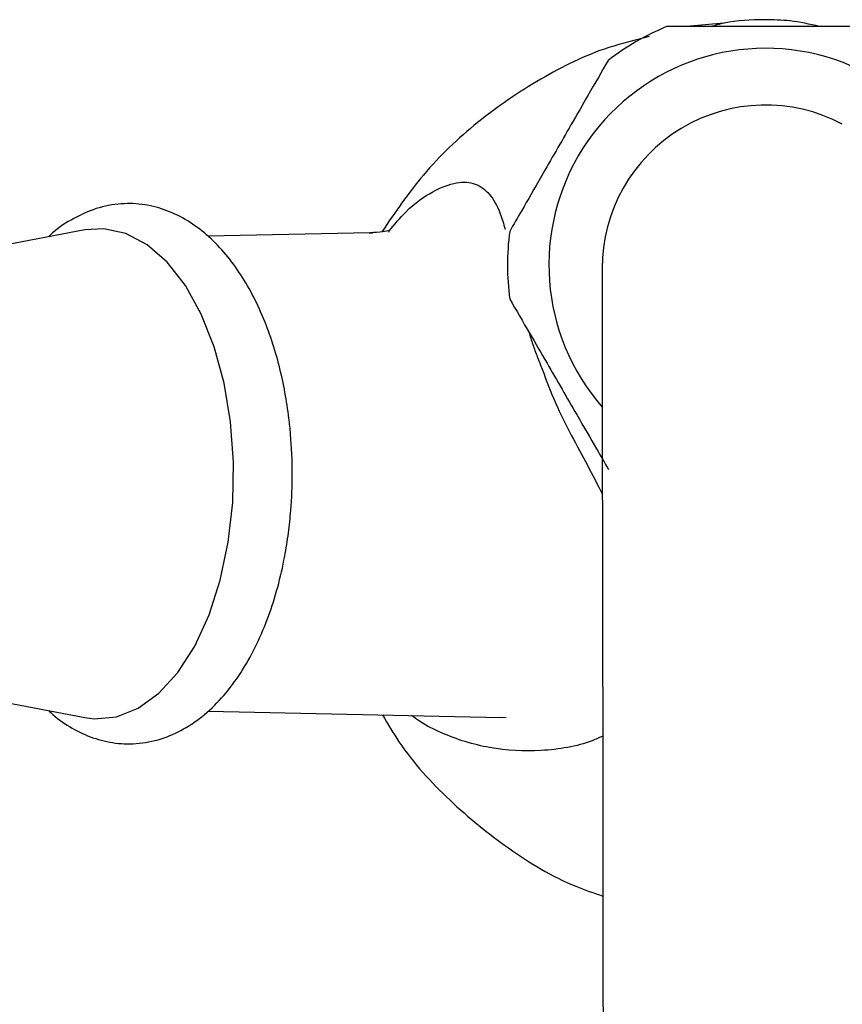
# Model space of a CAD drawing. Header units: millimetres. Extents: x 4095.901 to 4096.076, y 1727.87 to 1728.087.
# Tile 10 of 19: x 4095.946 to 4095.992, y 1728.025 to 1728.079. Entities that reach past the tile are written whole.
import ezdxf

# ---------------------------------------------------------------- set-up
doc = ezdxf.new("R2010")
doc.units = ezdxf.units.MM
doc.layers.add('SANINDUSA', color=3, linetype='Continuous')

msp = doc.modelspace()

# ---------------------------------------------------------------- linework, layer by layer
at = {"layer": 'SANINDUSA'}
for p, q in [((4095.985083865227, 1728.078767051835), (4095.983044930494, 1728.078584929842)), ((4095.949926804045, 1728.067392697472), (4095.934295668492, 1728.064414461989)), ((4095.965603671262, 1728.067232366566), (4095.95668635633, 1728.067046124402)), ((4095.965603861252, 1728.067211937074), (4095.965570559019, 1728.067216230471)), ((4095.965752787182, 1728.067192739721), (4095.965603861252, 1728.067211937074)), ((4095.934295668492, 1728.04351745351), (4095.949926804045, 1728.040539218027)), ((4095.956700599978, 1728.040885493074), (4095.972838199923, 1728.040548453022)), ((4095.972838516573, 1728.040557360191), (4095.973107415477, 1728.040545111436))]:
    msp.add_line(p, q, dxfattribs=at)
at = {"layer": 'SANINDUSA', "flags": 128}
for points in [[(4095.949926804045, 1728.040539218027), (4095.95043740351, 1728.040474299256), (4095.951660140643, 1728.040580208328), (4095.952856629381, 1728.04105124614), (4095.953994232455, 1728.041874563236), (4095.955041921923, 1728.043027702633), (4095.955971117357, 1728.044479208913), (4095.956756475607, 1728.046189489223), (4095.957376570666, 1728.048111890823), (4095.957814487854, 1728.050193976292), (4095.958058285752, 1728.052378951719), (4095.958101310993, 1728.054607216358), (4095.957942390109, 1728.056817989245), (4095.957585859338, 1728.058950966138), (4095.957041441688, 1728.060947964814), (4095.956323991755, 1728.062754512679), (4095.955453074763, 1728.064321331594), (4095.954452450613, 1728.065605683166), (4095.953349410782, 1728.066572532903), (4095.952174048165, 1728.067195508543), (4095.950958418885, 1728.067457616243), (4095.949926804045, 1728.067392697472)], [(4095.978388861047, 1728.065254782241), (4095.978389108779, 1728.065076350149), (4095.978389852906, 1728.064541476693), (4095.978391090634, 1728.063651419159), (4095.978392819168, 1728.062408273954), (4095.978395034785, 1728.060814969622), (4095.978397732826, 1728.058875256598), (4095.978400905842, 1728.056593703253), (4095.978404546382, 1728.053975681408), (4095.978408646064, 1728.051027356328), (4095.978413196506, 1728.047755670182), (4095.97841818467, 1728.044168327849), (4095.978423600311, 1728.040273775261)], [(4095.978423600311, 1728.040273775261), (4095.978431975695, 1728.034251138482), (4095.97844077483, 1728.027924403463), (4095.978449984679, 1728.02130130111), (4095.978459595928, 1728.014389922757), (4095.97846959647, 1728.007198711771), (4095.978479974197, 1727.99973645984), (4095.978490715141, 1727.992012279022), (4095.978501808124, 1727.98403561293), (4095.978513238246, 1727.975816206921), (4095.978524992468, 1727.967364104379)]]:
    msp.add_lwpolyline(points, dxfattribs=at)
at = {"layer": 'SANINDUSA'}
for centre, radius, start, end in [((4095.987387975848, 1728.065465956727), 0.01420312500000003, 112.5477846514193, 127.6115717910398), ((4095.987387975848, 1728.065465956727), 0.0119247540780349, 0.07967822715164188, 221.0820679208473), ((4095.987388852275, 1728.065267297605), 0.0090000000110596, 62.00719134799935, 180.0796782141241), ((4095.987387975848, 1728.065465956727), 0.01420312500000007, 172.5477846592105, 187.6115717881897)]:
    msp.add_arc(centre, radius, start, end, dxfattribs=at)
for points, knots in [([(4095.987332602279, 1728.078965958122), (4095.986581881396, 1728.078947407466), (4095.985582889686, 1728.078922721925), (4095.984625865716, 1728.078653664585), (4095.984388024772, 1728.078586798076)], [0, 0, 0, 0, 0.7514785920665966, 1, 1, 1, 1]), ([(4095.990358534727, 1728.078595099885), (4095.989822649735, 1728.078715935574), (4095.988825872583, 1728.078940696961), (4095.987804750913, 1728.078957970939), (4095.987332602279, 1728.078965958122)], [0, 0, 0, 0, 0.5376176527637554, 1, 1, 1, 1]), ([(4095.992797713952, 1728.078598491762), (4095.992092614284, 1728.078597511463), (4095.990892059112, 1728.078595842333), (4095.9888681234, 1728.078593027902), (4095.987053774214, 1728.078590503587), (4095.985125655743, 1728.07858782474), (4095.983409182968, 1728.078585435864), (4095.98237412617, 1728.078583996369), (4095.981941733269, 1728.078583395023)], [0, 0, 0, 0, 0.2310960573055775, 0.3934813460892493, 0.5242090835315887, 0.6549129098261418, 0.85584056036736, 1, 1, 1, 1]), ([(4095.980988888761, 1728.078031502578), (4095.980239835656, 1728.077850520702), (4095.97815547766, 1728.077346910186), (4095.9749412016, 1728.075758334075), (4095.971494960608, 1728.073409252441), (4095.968508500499, 1728.070572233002), (4095.966998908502, 1728.06835683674), (4095.966269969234, 1728.067287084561)], [0, 0, 0, 0, 0.1235576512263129, 0.3438185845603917, 0.5703476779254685, 0.7925330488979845, 0.9999999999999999, 0.9999999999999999, 0.9999999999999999, 0.9999999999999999]), ([(4095.978719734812, 1728.076717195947), (4095.978368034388, 1728.07610607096), (4095.977769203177, 1728.07506552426), (4095.976759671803, 1728.073311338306), (4095.97585468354, 1728.071738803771), (4095.974892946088, 1728.070067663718), (4095.974036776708, 1728.068579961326), (4095.973520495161, 1728.067682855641), (4095.973304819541, 1728.067308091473)], [0, 0, 0, 0, 0.2310961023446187, 0.3934813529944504, 0.5242090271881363, 0.6549129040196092, 0.855840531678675, 1, 1, 1, 1]), ([(4095.966651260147, 1728.067305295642), (4095.966965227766, 1728.067683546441), (4095.967809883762, 1728.068701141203), (4095.969130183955, 1728.069583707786), (4095.970423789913, 1728.070081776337), (4095.971445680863, 1728.06999607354), (4095.972210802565, 1728.069426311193), (4095.972732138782, 1728.068555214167), (4095.972967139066, 1728.06772200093), (4095.973050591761, 1728.067426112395)], [0, 0, 0, 0, 0.09350915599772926, 0.2515643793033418, 0.4164931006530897, 0.5833919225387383, 0.7476796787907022, 0.9103966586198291, 1, 1, 1, 1]), ([(4095.94794762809, 1728.040916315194), (4095.948019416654, 1728.040844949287), (4095.948408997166, 1728.040457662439), (4095.949213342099, 1728.039934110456), (4095.950363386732, 1728.039383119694), (4095.951614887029, 1728.039088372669), (4095.952948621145, 1728.039070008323), (4095.954274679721, 1728.039368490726), (4095.955531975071, 1728.03996201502), (4095.956673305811, 1728.040799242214), (4095.957710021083, 1728.041870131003), (4095.958623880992, 1728.043137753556), (4095.959404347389, 1728.04456025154), (4095.960045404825, 1728.046090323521), (4095.960557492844, 1728.047711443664), (4095.960909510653, 1728.04925599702), (4095.961135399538, 1728.050679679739), (4095.961294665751, 1728.052195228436), (4095.961367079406, 1728.054020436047), (4095.961294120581, 1728.055721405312), (4095.961138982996, 1728.057211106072), (4095.96094878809, 1728.05845750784), (4095.960638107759, 1728.059888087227), (4095.960223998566, 1728.061313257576), (4095.959698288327, 1728.062707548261), (4095.959062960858, 1728.06402814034), (4095.958319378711, 1728.065244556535), (4095.95746929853, 1728.066329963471), (4095.956514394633, 1728.067259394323), (4095.95545699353, 1728.068007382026), (4095.954300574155, 1728.068546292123), (4095.953050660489, 1728.068844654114), (4095.951717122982, 1728.068860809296), (4095.950388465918, 1728.068567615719), (4095.949140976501, 1728.067956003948), (4095.948329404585, 1728.067426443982), (4095.947959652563, 1728.067041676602), (4095.947931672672, 1728.067012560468)], [0, 0, 0, 0, 0.006797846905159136, 0.03689039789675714, 0.0671757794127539, 0.09793308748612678, 0.1298513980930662, 0.1640771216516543, 0.1961769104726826, 0.2290805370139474, 0.2623880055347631, 0.2955569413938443, 0.3281764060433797, 0.3600116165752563, 0.3905814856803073, 0.4215744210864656, 0.4441237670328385, 0.465532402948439, 0.4998068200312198, 0.5368537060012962, 0.5519077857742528, 0.5767390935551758, 0.6022689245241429, 0.6294162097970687, 0.6574828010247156, 0.686224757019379, 0.7154690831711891, 0.7451131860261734, 0.7750235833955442, 0.8051161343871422, 0.835401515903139, 0.8661588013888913, 0.8980771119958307, 0.9323028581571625, 0.9644026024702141, 0.9973062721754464, 1, 1, 1, 1]), ([(4095.966654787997, 1728.067270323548), (4095.96666649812, 1728.067299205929), (4095.966695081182, 1728.067369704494), (4095.966332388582, 1728.067277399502), (4095.965867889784, 1728.067248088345), (4095.965624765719, 1728.067232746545)], [0, 0, 0, 0, 0.2485502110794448, 0.6066824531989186, 0.9999999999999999, 0.9999999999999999, 0.9999999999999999, 0.9999999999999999]), ([(4095.973309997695, 1728.063584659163), (4095.97366339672, 1728.062974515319), (4095.974265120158, 1728.061935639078), (4095.975279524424, 1728.06018426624), (4095.976188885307, 1728.058614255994), (4095.977155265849, 1728.056945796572), (4095.978015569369, 1728.05546048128), (4095.978534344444, 1728.05456481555), (4095.97875106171, 1728.054190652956)], [0, 0, 0, 0, 0.231096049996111, 0.393481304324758, 0.5242090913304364, 0.6549129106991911, 0.8558405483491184, 0.9999999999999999, 0.9999999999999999, 0.9999999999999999, 0.9999999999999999]), ([(4095.974362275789, 1728.061767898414), (4095.974430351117, 1728.061541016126), (4095.974561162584, 1728.061105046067), (4095.97483267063, 1728.060384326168), (4095.975001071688, 1728.059951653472), (4095.975088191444, 1728.059727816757)], [0, 0, 0, 0, 0.3437211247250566, 0.6604839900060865, 1, 1, 1, 1]), ([(4095.975088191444, 1728.059727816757), (4095.975323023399, 1728.059106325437), (4095.975785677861, 1728.057881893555), (4095.976716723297, 1728.056029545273), (4095.97762031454, 1728.054377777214), (4095.978139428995, 1728.053360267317), (4095.978406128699, 1728.052837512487)], [0, 0, 0, 0, 0.2462280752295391, 0.4851065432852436, 0.7354688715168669, 1, 1, 1, 1]), ([(4095.966308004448, 1728.040684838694), (4095.966599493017, 1728.040184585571), (4095.967609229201, 1728.038451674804), (4095.969929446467, 1728.035932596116), (4095.97320480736, 1728.033259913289), (4095.976087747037, 1728.03151043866), (4095.977936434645, 1728.030881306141), (4095.978436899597, 1728.030710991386)], [0, 0, 0, 0, 0.1083674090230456, 0.3753920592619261, 0.6344706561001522, 0.9010462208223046, 1, 1, 1, 1]), ([(4095.978424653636, 1728.039516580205), (4095.978231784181, 1728.039429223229), (4095.97723223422, 1728.038976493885), (4095.975100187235, 1728.038633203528), (4095.972243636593, 1728.038757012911), (4095.969981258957, 1728.039458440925), (4095.968568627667, 1728.040163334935), (4095.968047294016, 1728.04054480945), (4095.967901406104, 1728.040651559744)], [0, 0, 0, 0, 0.06505857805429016, 0.3371674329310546, 0.5934256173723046, 0.8367604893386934, 0.9543197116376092, 1, 1, 1, 1])]:
    msp.add_open_spline(points, degree=3, knots=knots, dxfattribs=at)

doc.saveas('drawing.dxf')
